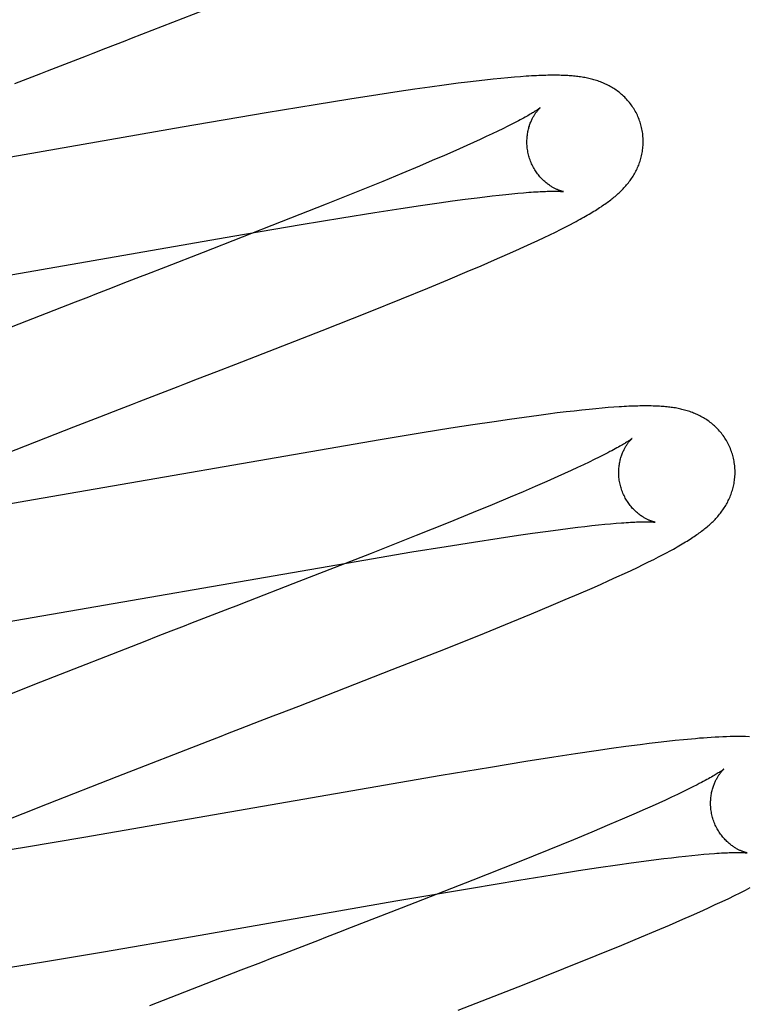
# Model space of a CAD drawing. Header units: inches. Extents: x 0 to 274, y 0 to 177.
# Tile 69 of 138: x 76.847 to 76.972, y 92.318 to 92.487. Entities that reach past the tile are written whole.
import ezdxf

# ---------------------------------------------------------------- set-up
doc = ezdxf.new("R2010")
doc.units = ezdxf.units.IN
doc.header["$LTSCALE"] = 15.069778
doc.header["$MEASUREMENT"] = 0
doc.linetypes.add('HIDDEN', pattern=[0.2, 0.1, -0.1])
doc.layers.add('DEFAULT_2', color=8, linetype='HIDDEN')

msp = doc.modelspace()

# ---------------------------------------------------------------- linework, layer by layer
at = {"layer": 'DEFAULT_2', "color": 8, "linetype": 'HIDDEN'}
for p, q in [((76.86152, 92.48205), (76.86483, 92.48333)), ((76.85596, 92.4799), (76.85819, 92.48076)), ((76.84586, 92.47599), (76.84811, 92.47686)), ((76.91969, 92.47572), (76.91719, 92.47538)), ((76.9221, 92.47604), (76.91969, 92.47572)), ((76.92366, 92.47623), (76.9221, 92.47604)), ((76.92519, 92.47641), (76.92366, 92.47623)), ((76.92669, 92.47658), (76.92519, 92.47641)), ((76.92811, 92.47674), (76.92669, 92.47658)), ((76.92943, 92.47687), (76.92811, 92.47674)), ((76.93064, 92.47698), (76.92943, 92.47687)), ((76.93177, 92.47708), (76.93064, 92.47698)), ((76.93281, 92.47716), (76.93177, 92.47708)), ((76.90827, 92.47407), (76.90348, 92.47332)), ((76.91194, 92.47462), (76.90827, 92.47407)), ((76.91461, 92.47501), (76.91194, 92.47462)), ((76.91719, 92.47538), (76.91461, 92.47501)), ((76.89747, 92.47235), (76.88907, 92.47095)), ((76.90348, 92.47332), (76.89747, 92.47235)), ((76.88907, 92.47095), (76.87461, 92.46847)), ((76.9314, 92.46904), (76.93062, 92.46865)), ((76.87461, 92.46847), (76.84056, 92.46252)), ((76.92793, 92.46734), (76.92692, 92.46687)), ((76.92889, 92.4678), (76.92793, 92.46734)), ((76.92978, 92.46823), (76.92889, 92.4678)), ((76.93062, 92.46865), (76.92978, 92.46823)), ((76.92473, 92.46586), (76.92356, 92.46533)), ((76.92585, 92.46637), (76.92473, 92.46586)), ((76.92692, 92.46687), (76.92585, 92.46637)), ((76.9217, 92.46451), (76.91972, 92.46365)), ((76.92356, 92.46533), (76.9217, 92.46451)), ((76.91764, 92.46275), (76.91544, 92.46182)), ((76.91972, 92.46365), (76.91764, 92.46275)), ((76.91237, 92.46053), (76.90912, 92.45919)), ((76.91544, 92.46182), (76.91237, 92.46053)), ((76.90912, 92.45919), (76.90484, 92.45745)), ((76.90484, 92.45745), (76.89939, 92.45527)), ((76.93133, 92.45706), (76.93235, 92.45715)), ((76.93235, 92.45715), (76.93332, 92.45724)), ((76.91563, 92.45505), (76.91884, 92.45551)), ((76.91884, 92.45551), (76.92112, 92.45583)), ((76.92112, 92.45583), (76.92329, 92.45612)), ((76.92329, 92.45612), (76.92535, 92.45638)), ((76.92535, 92.45638), (76.92666, 92.45654)), ((76.92666, 92.45654), (76.92791, 92.45669)), ((76.92791, 92.45669), (76.92911, 92.45683)), ((76.92911, 92.45683), (76.93025, 92.45695)), ((76.93025, 92.45695), (76.93133, 92.45706)), ((76.89939, 92.45527), (76.89168, 92.45221)), ((76.90209, 92.45294), (76.90777, 92.45385)), ((76.90777, 92.45385), (76.91224, 92.45454)), ((76.91224, 92.45454), (76.91563, 92.45505)), ((76.89168, 92.45221), (76.87827, 92.44697)), ((76.89507, 92.45178), (76.90209, 92.45294)), ((76.94126, 92.45173), (76.942, 92.45212)), ((76.88333, 92.44978), (76.89507, 92.45178)), ((76.93785, 92.45002), (76.93879, 92.45048)), ((76.93879, 92.45048), (76.93966, 92.45091)), ((76.93966, 92.45091), (76.94048, 92.45133)), ((76.94048, 92.45133), (76.94126, 92.45173)), ((76.82739, 92.44007), (76.88333, 92.44978)), ((76.93464, 92.4485), (76.93579, 92.44904)), ((76.93579, 92.44904), (76.93686, 92.44954)), ((76.93686, 92.44954), (76.93785, 92.45002)), ((76.87827, 92.44697), (76.87179, 92.44446)), ((76.93058, 92.44667), (76.93202, 92.44731)), ((76.93202, 92.44731), (76.93338, 92.44793)), ((76.93338, 92.44793), (76.93464, 92.4485)), ((76.92604, 92.4447), (76.92834, 92.44569)), ((76.92834, 92.44569), (76.93058, 92.44667)), ((76.92032, 92.44229), (76.92365, 92.44368)), ((76.92365, 92.44368), (76.92604, 92.4447)), ((76.86519, 92.44191), (76.86185, 92.44062)), ((76.8674, 92.44276), (76.86519, 92.44191)), ((76.91686, 92.44086), (76.92032, 92.44229)), ((76.86185, 92.44062), (76.85962, 92.43976)), ((76.91234, 92.43902), (76.91686, 92.44086)), ((76.90666, 92.43673), (76.91234, 92.43902)), ((76.85626, 92.43846), (76.84056, 92.43236)), ((76.89868, 92.43358), (76.90666, 92.43673)), ((76.88387, 92.4278), (76.89868, 92.43358)), ((76.88059, 92.42653), (76.88387, 92.4278)), ((76.87729, 92.42525), (76.88059, 92.42653)), ((76.87172, 92.4231), (76.87395, 92.42396)), ((76.8605, 92.41876), (76.86388, 92.42006)), ((76.94336, 92.41989), (76.94204, 92.41974)), ((76.9446, 92.42002), (76.94336, 92.41989)), ((76.94576, 92.42013), (76.9446, 92.42002)), ((76.94685, 92.42023), (76.94576, 92.42013)), ((76.94787, 92.42032), (76.94685, 92.42023)), ((76.94884, 92.42039), (76.94787, 92.42032)), ((76.85601, 92.41701), (76.8605, 92.41876)), ((76.93089, 92.41829), (76.92825, 92.41791)), ((76.93345, 92.41865), (76.93089, 92.41829)), ((76.93594, 92.41899), (76.93345, 92.41865)), ((76.93756, 92.4192), (76.93594, 92.41899)), ((76.93913, 92.4194), (76.93756, 92.4192)), ((76.94063, 92.41958), (76.93913, 92.4194)), ((76.94204, 92.41974), (76.94063, 92.41958)), ((76.84158, 92.41138), (76.85601, 92.41701)), ((76.92081, 92.41677), (76.91589, 92.41599)), ((76.9246, 92.41736), (76.92081, 92.41677)), ((76.92825, 92.41791), (76.9246, 92.41736)), ((76.91589, 92.41599), (76.9087, 92.4148)), ((76.9087, 92.4148), (76.84777, 92.40425)), ((76.94633, 92.41181), (76.94548, 92.4114)), ((76.94711, 92.41221), (76.94633, 92.41181)), ((76.94259, 92.41002), (76.94152, 92.40952)), ((76.94361, 92.4105), (76.94259, 92.41002)), ((76.94458, 92.41096), (76.94361, 92.4105)), ((76.94548, 92.4114), (76.94458, 92.41096)), ((76.9392, 92.40848), (76.93733, 92.40765)), ((76.94039, 92.40901), (76.9392, 92.40848)), ((76.94152, 92.40952), (76.94039, 92.40901)), ((76.93534, 92.40678), (76.93324, 92.40588)), ((76.93733, 92.40765), (76.93534, 92.40678)), ((76.93103, 92.40494), (76.92794, 92.40365)), ((76.93324, 92.40588), (76.93103, 92.40494)), ((76.84777, 92.40425), (76.83628, 92.40231)), ((76.92794, 92.40365), (76.92467, 92.4023)), ((76.92467, 92.4023), (76.92036, 92.40055)), ((76.92036, 92.40055), (76.91489, 92.39836)), ((76.93928, 92.39936), (76.94133, 92.39962)), ((76.94133, 92.39962), (76.94264, 92.39977)), ((76.94264, 92.39977), (76.94388, 92.39992)), ((76.94388, 92.39992), (76.94507, 92.40005)), ((76.94507, 92.40005), (76.94621, 92.40017)), ((76.94621, 92.40017), (76.94728, 92.40028)), ((76.94728, 92.40028), (76.9483, 92.40037)), ((76.9483, 92.40037), (76.94925, 92.40046)), ((76.91489, 92.39836), (76.90714, 92.39529)), ((76.9247, 92.39723), (76.92911, 92.39791)), ((76.92911, 92.39791), (76.93245, 92.39841)), ((76.93245, 92.39841), (76.93484, 92.39875)), ((76.93484, 92.39875), (76.93711, 92.39907)), ((76.93711, 92.39907), (76.93928, 92.39936)), ((76.91414, 92.39553), (76.92003, 92.39649)), ((76.92003, 92.39649), (76.9247, 92.39723)), ((76.90714, 92.39529), (76.89366, 92.39003)), ((76.90584, 92.39414), (76.91414, 92.39553)), ((76.9557, 92.39425), (76.95653, 92.39467)), ((76.95653, 92.39467), (76.95731, 92.39507)), ((76.84213, 92.3831), (76.90584, 92.39414)), ((76.95182, 92.39236), (76.95289, 92.39287)), ((76.95289, 92.39287), (76.95389, 92.39335)), ((76.95389, 92.39335), (76.95483, 92.39381)), ((76.95483, 92.39381), (76.9557, 92.39425)), ((76.94801, 92.39061), (76.94939, 92.39124)), ((76.94939, 92.39124), (76.95066, 92.39182)), ((76.95066, 92.39182), (76.95182, 92.39236)), ((76.89366, 92.39003), (76.88606, 92.38708)), ((76.94511, 92.38932), (76.94657, 92.38997)), ((76.94657, 92.38997), (76.94801, 92.39061)), ((76.9405, 92.38734), (76.94285, 92.38834)), ((76.94285, 92.38834), (76.94511, 92.38932)), ((76.93469, 92.3849), (76.93806, 92.38631)), ((76.93806, 92.38631), (76.9405, 92.38734)), ((76.88276, 92.3858), (76.88054, 92.38495)), ((76.93118, 92.38346), (76.93469, 92.3849)), ((76.9266, 92.38161), (76.93118, 92.38346)), ((76.87046, 92.38105), (76.86821, 92.38018)), ((76.87271, 92.38192), (76.87046, 92.38105)), ((76.91988, 92.37892), (76.9266, 92.38161)), ((76.86821, 92.38018), (76.85027, 92.37319)), ((76.91076, 92.37533), (76.91988, 92.37892)), ((76.89467, 92.36907), (76.91076, 92.37533)), ((76.85027, 92.37319), (76.84043, 92.3693)), ((76.88468, 92.36521), (76.88803, 92.3665)), ((76.88803, 92.3665), (76.89025, 92.36736)), ((76.88245, 92.36435), (76.88468, 92.36521)), ((76.86345, 92.35698), (76.87909, 92.36305)), ((76.95336, 92.36241), (76.95093, 92.36209)), ((76.95492, 92.36261), (76.95336, 92.36241)), ((76.95646, 92.36279), (76.95492, 92.36261)), ((76.95795, 92.36297), (76.95646, 92.36279)), ((76.95941, 92.36312), (76.95795, 92.36297)), ((76.96083, 92.36327), (76.95941, 92.36312)), ((76.94225, 92.36085), (76.93853, 92.36028)), ((76.94583, 92.36138), (76.94225, 92.36085)), ((76.94843, 92.36175), (76.94583, 92.36138)), ((76.95093, 92.36209), (76.94843, 92.36175)), ((76.93369, 92.35952), (76.92762, 92.35853)), ((76.93853, 92.36028), (76.93369, 92.35952)), ((76.92762, 92.35853), (76.91915, 92.35711)), ((76.85147, 92.35227), (76.86345, 92.35698)), ((76.91915, 92.35711), (76.85771, 92.34646)), ((76.96072, 92.35434), (76.95978, 92.35388)), ((76.9616, 92.35477), (76.96072, 92.35434)), ((76.96242, 92.35518), (76.9616, 92.35477)), ((76.96319, 92.35556), (76.96242, 92.35518)), ((76.84307, 92.34892), (76.85147, 92.35227)), ((76.95661, 92.35241), (76.95544, 92.35189)), ((76.95772, 92.35292), (76.95661, 92.35241)), ((76.95878, 92.35341), (76.95772, 92.35292)), ((76.95978, 92.35388), (76.95878, 92.35341)), ((76.95422, 92.35134), (76.9523, 92.3505)), ((76.95544, 92.35189), (76.95422, 92.35134)), ((76.95026, 92.34961), (76.94811, 92.3487)), ((76.9523, 92.3505), (76.95026, 92.34961)), ((76.94509, 92.34743), (76.94189, 92.3461)), ((76.94811, 92.3487), (76.94509, 92.34743)), ((76.85771, 92.34646), (76.84753, 92.34476)), ((76.94189, 92.3461), (76.93766, 92.34437)), ((76.84753, 92.34476), (76.83989, 92.34353)), ((76.93766, 92.34437), (76.93227, 92.3422)), ((76.97142, 92.34388), (76.97177, 92.34385)), ((76.93227, 92.3422), (76.92462, 92.33916)), ((76.94948, 92.3418), (76.9518, 92.34212)), ((76.9518, 92.34212), (76.95402, 92.34243)), ((76.95402, 92.34243), (76.95613, 92.3427)), ((76.95613, 92.3427), (76.95746, 92.34287)), ((76.95746, 92.34287), (76.95875, 92.34302)), ((76.95875, 92.34302), (76.95998, 92.34316)), ((76.95998, 92.34316), (76.96115, 92.34329)), ((76.96115, 92.34329), (76.96227, 92.34341)), ((76.96227, 92.34341), (76.96333, 92.34351)), ((76.96333, 92.34351), (76.96432, 92.3436)), ((76.96432, 92.3436), (76.96526, 92.34368)), ((76.93826, 92.34009), (76.94278, 92.3408)), ((76.94278, 92.3408), (76.94622, 92.34132)), ((76.94622, 92.34132), (76.94948, 92.3418)), ((76.92462, 92.33916), (76.91231, 92.33435)), ((76.92439, 92.33781), (76.93251, 92.33916)), ((76.93251, 92.33916), (76.93826, 92.34009)), ((76.91139, 92.33559), (76.92439, 92.33781)), ((76.97057, 92.337), (76.97146, 92.33744)), ((76.97146, 92.33744), (76.9723, 92.33787)), ((76.87643, 92.32948), (76.91139, 92.33559)), ((76.96628, 92.33495), (76.96748, 92.33551)), ((76.96748, 92.33551), (76.96859, 92.33603)), ((76.96859, 92.33603), (76.96962, 92.33653)), ((76.96962, 92.33653), (76.97057, 92.337)), ((76.91231, 92.33435), (76.90369, 92.331)), ((76.96218, 92.3331), (76.96362, 92.33374)), ((76.96362, 92.33374), (76.96499, 92.33436)), ((76.96499, 92.33436), (76.96628, 92.33495)), ((76.9584, 92.33145), (76.96069, 92.33244)), ((76.96069, 92.33244), (76.96218, 92.3331)), ((76.90369, 92.331), (76.9015, 92.33015)), ((76.95362, 92.32942), (76.95605, 92.33044)), ((76.95605, 92.33044), (76.9584, 92.33145)), ((76.86112, 92.32685), (76.87643, 92.32948)), ((76.95024, 92.32801), (76.95362, 92.32942)), ((76.89372, 92.32715), (76.89148, 92.32628)), ((76.94582, 92.3262), (76.95024, 92.32801)), ((76.85077, 92.32513), (76.86112, 92.32685)), ((76.94026, 92.32396), (76.94582, 92.3262)), ((76.84295, 92.32386), (76.85077, 92.32513)), ((76.88473, 92.32367), (76.86899, 92.31755)), ((76.88811, 92.32498), (76.88473, 92.32367)), ((76.93344, 92.32125), (76.94026, 92.32396)), ((76.92211, 92.3168), (76.93344, 92.32125))]:
    msp.add_line(p, q, dxfattribs=at)
for points in [[(76.86483, 92.48333), (76.86593, 92.48376), (76.8819, 92.48998)], [(76.85819, 92.48076), (76.85931, 92.48119), (76.86152, 92.48205)], [(76.85148, 92.47817), (76.85372, 92.47903), (76.85596, 92.4799)], [(76.84811, 92.47686), (76.85036, 92.47773), (76.85148, 92.47817)], [(76.95351, 92.46888), (76.95344, 92.4691), (76.95337, 92.46935), (76.95328, 92.46959), (76.95319, 92.46983), (76.9531, 92.47008), (76.953, 92.47031), (76.95289, 92.47055), (76.95278, 92.47078), (76.95266, 92.47101), (76.95253, 92.47124), (76.95241, 92.47146), (76.95227, 92.47168), (76.95213, 92.4719), (76.95199, 92.47211), (76.95184, 92.47231), (76.95169, 92.47252), (76.95154, 92.47271), (76.95138, 92.47291), (76.95122, 92.4731), (76.95105, 92.47328), (76.95088, 92.47346), (76.95071, 92.47364), (76.95053, 92.47381), (76.95035, 92.47397), (76.95017, 92.47413), (76.94999, 92.47429), (76.94981, 92.47444), (76.94962, 92.47458), (76.94943, 92.47472), (76.94924, 92.47486), (76.94904, 92.475), (76.94884, 92.47513), (76.94864, 92.47525), (76.94844, 92.47537), (76.94823, 92.47549), (76.94803, 92.4756), (76.94782, 92.47571), (76.94761, 92.47581), (76.9474, 92.47591), (76.94719, 92.47601), (76.94698, 92.4761), (76.94676, 92.47619), (76.94654, 92.47627), (76.94633, 92.47635), (76.94611, 92.47643), (76.94588, 92.4765), (76.94566, 92.47657), (76.94543, 92.47664), (76.94521, 92.4767), (76.94498, 92.47676), (76.94476, 92.47682), (76.94453, 92.47687), (76.9443, 92.47692), (76.94407, 92.47697), (76.94384, 92.47701), (76.94361, 92.47705), (76.94338, 92.47709), (76.94314, 92.47713), (76.94291, 92.47716), (76.94267, 92.47719), (76.94243, 92.47722), (76.94218, 92.47724), (76.94194, 92.47727), (76.94169, 92.47729), (76.94143, 92.47731), (76.94117, 92.47733), (76.94091, 92.47735), (76.94063, 92.47736), (76.94036, 92.47737), (76.94007, 92.47739), (76.93978, 92.47739), (76.93948, 92.4774), (76.93917, 92.47741), (76.93885, 92.47741), (76.93853, 92.47741), (76.9382, 92.47741), (76.93785, 92.4774), (76.9375, 92.4774), (76.93713, 92.47739), (76.93676, 92.47738), (76.93637, 92.47737), (76.93598, 92.47735), (76.93557, 92.47733), (76.93514, 92.47731), (76.93471, 92.47729), (76.93426, 92.47726), (76.93379, 92.47723), (76.93281, 92.47716)], [(76.93619, 92.47182), (76.93618, 92.47182), (76.93617, 92.47181), (76.93615, 92.47179), (76.93612, 92.47177), (76.93608, 92.47174), (76.93604, 92.47171), (76.93598, 92.47167), (76.93592, 92.47162), (76.93585, 92.47157), (76.93576, 92.47151), (76.93567, 92.47145), (76.93556, 92.47138), (76.93544, 92.4713), (76.93531, 92.47122), (76.93517, 92.47113), (76.93502, 92.47103), (76.93485, 92.47093), (76.93468, 92.47083), (76.93449, 92.47071), (76.93428, 92.4706), (76.93407, 92.47047), (76.93384, 92.47034), (76.93359, 92.47021), (76.93333, 92.47006), (76.93306, 92.46991), (76.93276, 92.46975), (76.93245, 92.46959), (76.93212, 92.46941), (76.93176, 92.46923), (76.9314, 92.46904)], [(76.93424, 92.46353), (76.93418, 92.46372), (76.93413, 92.46396), (76.93408, 92.46419), (76.93404, 92.46443), (76.934, 92.46466), (76.93397, 92.46489), (76.93394, 92.46513), (76.93392, 92.46536), (76.93391, 92.46559), (76.9339, 92.46582), (76.9339, 92.46605), (76.93391, 92.46627), (76.93392, 92.46649), (76.93393, 92.46671), (76.93395, 92.46693), (76.93398, 92.46714), (76.93401, 92.46735), (76.93404, 92.46756), (76.93408, 92.46776), (76.93412, 92.46795), (76.93417, 92.46814), (76.93421, 92.46833), (76.93426, 92.46851), (76.93432, 92.46868), (76.93437, 92.46885), (76.93443, 92.46902), (76.93449, 92.46918), (76.93455, 92.46933), (76.93461, 92.46948), (76.93468, 92.46963), (76.93474, 92.46977), (76.93481, 92.4699), (76.93487, 92.47003), (76.93494, 92.47015), (76.935, 92.47027), (76.93507, 92.47039), (76.93514, 92.4705), (76.9352, 92.47061), (76.93527, 92.47071), (76.93533, 92.4708), (76.9354, 92.4709), (76.93546, 92.47099), (76.93552, 92.47107), (76.93558, 92.47115), (76.93564, 92.47123), (76.9357, 92.4713), (76.93575, 92.47137), (76.93581, 92.47143), (76.93586, 92.47149), (76.93591, 92.47154), (76.93595, 92.47159), (76.936, 92.47164), (76.93604, 92.47168), (76.93607, 92.47171), (76.9361, 92.47174), (76.93613, 92.47177), (76.93615, 92.47179), (76.93617, 92.47181), (76.93618, 92.47182), (76.93619, 92.47182)], [(76.942, 92.45212), (76.94236, 92.45231), (76.94271, 92.4525), (76.94304, 92.45268), (76.94337, 92.45286), (76.94369, 92.45304), (76.94399, 92.45322), (76.94429, 92.45339), (76.94459, 92.45356), (76.94487, 92.45372), (76.94514, 92.45389), (76.94541, 92.45405), (76.94567, 92.45421), (76.94592, 92.45437), (76.94617, 92.45453), (76.94641, 92.45468), (76.94664, 92.45483), (76.94686, 92.45498), (76.94709, 92.45513), (76.9473, 92.45528), (76.94751, 92.45543), (76.94771, 92.45558), (76.94792, 92.45572), (76.94811, 92.45587), (76.94831, 92.45602), (76.9485, 92.45616), (76.94868, 92.45631), (76.94887, 92.45646), (76.94905, 92.45661), (76.94923, 92.45677), (76.94941, 92.45692), (76.94958, 92.45708), (76.94976, 92.45724), (76.94993, 92.4574), (76.9501, 92.45756), (76.95026, 92.45773), (76.95043, 92.45789), (76.95059, 92.45806), (76.95075, 92.45824), (76.9509, 92.45841), (76.95105, 92.45859), (76.9512, 92.45877), (76.95135, 92.45895), (76.95149, 92.45914), (76.95163, 92.45932), (76.95177, 92.45951), (76.9519, 92.4597), (76.95203, 92.45989), (76.95215, 92.46009), (76.95228, 92.46029), (76.95239, 92.46049), (76.95251, 92.4607), (76.95262, 92.46091), (76.95273, 92.46112), (76.95283, 92.46134), (76.95293, 92.46155), (76.95303, 92.46177), (76.95312, 92.46199), (76.9532, 92.46221), (76.95328, 92.46244), (76.95336, 92.46266), (76.95343, 92.46289), (76.9535, 92.46313), (76.95356, 92.46336), (76.95362, 92.4636), (76.95367, 92.46384), (76.95372, 92.46409), (76.95376, 92.46434), (76.9538, 92.46458), (76.95383, 92.46483), (76.95385, 92.46509), (76.95387, 92.46534), (76.95389, 92.46559), (76.95389, 92.46585), (76.95389, 92.46611), (76.95389, 92.46636), (76.95388, 92.46662), (76.95386, 92.46688), (76.95384, 92.46714), (76.95381, 92.4674), (76.95377, 92.46765), (76.95373, 92.46791), (76.95368, 92.46817), (76.95362, 92.46842), (76.95356, 92.46867), (76.95351, 92.46888)], [(76.94018, 92.45743), (76.94019, 92.45743), (76.94018, 92.45743), (76.94017, 92.45743), (76.94015, 92.45744), (76.94012, 92.45744), (76.94008, 92.45745), (76.94004, 92.45746), (76.93999, 92.45747), (76.93993, 92.45749), (76.93987, 92.4575), (76.93981, 92.45752), (76.93974, 92.45754), (76.93966, 92.45757), (76.93958, 92.45759), (76.9395, 92.45762), (76.93941, 92.45765), (76.93932, 92.45769), (76.93923, 92.45773), (76.93914, 92.45777), (76.93904, 92.45781), (76.93893, 92.45786), (76.93883, 92.45791), (76.93872, 92.45796), (76.93861, 92.45802), (76.93849, 92.45808), (76.93838, 92.45814), (76.93826, 92.45821), (76.93814, 92.45828), (76.93801, 92.45836), (76.93789, 92.45844), (76.93776, 92.45853), (76.93763, 92.45862), (76.9375, 92.45871), (76.93737, 92.45882), (76.93724, 92.45892), (76.9371, 92.45903), (76.93697, 92.45915), (76.93683, 92.45927), (76.9367, 92.4594), (76.93656, 92.45953), (76.93642, 92.45967), (76.93629, 92.45982), (76.93615, 92.45997), (76.93602, 92.46013), (76.93588, 92.46029), (76.93575, 92.46046), (76.93562, 92.46064), (76.9355, 92.46082), (76.93537, 92.461), (76.93525, 92.46119), (76.93514, 92.46139), (76.93502, 92.46159), (76.93492, 92.46179), (76.93481, 92.462), (76.93471, 92.46221), (76.93462, 92.46243), (76.93453, 92.46265), (76.93445, 92.46287), (76.93437, 92.4631), (76.9343, 92.46333), (76.93424, 92.46353)], [(76.93332, 92.45724), (76.93422, 92.45731), (76.93465, 92.45734), (76.93506, 92.45737), (76.93544, 92.45739), (76.93581, 92.45741), (76.93616, 92.45743), (76.93649, 92.45745), (76.9368, 92.45746), (76.9371, 92.45747), (76.93738, 92.45748), (76.93765, 92.45749), (76.9379, 92.45749), (76.93814, 92.4575), (76.93836, 92.4575), (76.93857, 92.4575), (76.93876, 92.4575), (76.93895, 92.4575), (76.93911, 92.45749), (76.93927, 92.45749), (76.93941, 92.45749), (76.93954, 92.45748), (76.93965, 92.45747), (76.93975, 92.45747), (76.93985, 92.45746), (76.93993, 92.45746), (76.93999, 92.45745), (76.94005, 92.45744), (76.9401, 92.45744), (76.94013, 92.45743), (76.94016, 92.45743), (76.94018, 92.45743), (76.94018, 92.45743)], [(76.87179, 92.44446), (76.8685, 92.44319), (76.8674, 92.44276)], [(76.85962, 92.43976), (76.8585, 92.43932), (76.85626, 92.43846)], [(76.87395, 92.42396), (76.87507, 92.42439), (76.87729, 92.42525)], [(76.86724, 92.42136), (76.86949, 92.42223), (76.87172, 92.4231)], [(76.86388, 92.42006), (76.86612, 92.42093), (76.86724, 92.42136)], [(76.9693, 92.41209), (76.96924, 92.41231), (76.96916, 92.41255), (76.96907, 92.4128), (76.96898, 92.41304), (76.96889, 92.41328), (76.96879, 92.41352), (76.96868, 92.41376), (76.96857, 92.41399), (76.96845, 92.41422), (76.96833, 92.41445), (76.9682, 92.41467), (76.96807, 92.41489), (76.96793, 92.4151), (76.96779, 92.41531), (76.96764, 92.41552), (76.96749, 92.41572), (76.96733, 92.41592), (76.96717, 92.41611), (76.96701, 92.4163), (76.96685, 92.41648), (76.96668, 92.41666), (76.9665, 92.41684), (76.96633, 92.41701), (76.96615, 92.41717), (76.96597, 92.41733), (76.96579, 92.41749), (76.96561, 92.41764), (76.96542, 92.41778), (76.96523, 92.41793), (76.96504, 92.41806), (76.96484, 92.4182), (76.96464, 92.41833), (76.96444, 92.41845), (76.96424, 92.41858), (76.96403, 92.41869), (76.96383, 92.41881), (76.96362, 92.41891), (76.96341, 92.41902), (76.9632, 92.41912), (76.96299, 92.41921), (76.96278, 92.4193), (76.96257, 92.41939), (76.96235, 92.41948), (76.96213, 92.41956), (76.96191, 92.41963), (76.96169, 92.41971), (76.96147, 92.41978), (76.96124, 92.41984), (76.96102, 92.41991), (76.96079, 92.41997), (76.96056, 92.42002), (76.96034, 92.42008), (76.96011, 92.42013), (76.95988, 92.42017), (76.95965, 92.42022), (76.95942, 92.42026), (76.95919, 92.4203), (76.95895, 92.42033), (76.95872, 92.42036), (76.95848, 92.4204), (76.95824, 92.42042), (76.958, 92.42045), (76.95775, 92.42048), (76.9575, 92.4205), (76.95725, 92.42052), (76.95699, 92.42054), (76.95672, 92.42055), (76.95645, 92.42057), (76.95617, 92.42058), (76.95588, 92.42059), (76.95559, 92.4206), (76.95529, 92.42061), (76.95498, 92.42061), (76.95466, 92.42062), (76.95434, 92.42062), (76.95401, 92.42062), (76.95366, 92.42061), (76.95332, 92.42061), (76.95296, 92.4206), (76.95259, 92.42059), (76.95221, 92.42058), (76.95183, 92.42056), (76.95143, 92.42055), (76.95103, 92.42053), (76.95061, 92.4205), (76.95018, 92.42048), (76.94975, 92.42045), (76.94884, 92.42039)], [(76.95198, 92.41503), (76.95197, 92.41502), (76.95196, 92.41501), (76.95193, 92.415), (76.9519, 92.41497), (76.95186, 92.41494), (76.95182, 92.41491), (76.95176, 92.41486), (76.95169, 92.41482), (76.95161, 92.41476), (76.95152, 92.4147), (76.95142, 92.41463), (76.9513, 92.41455), (76.95118, 92.41447), (76.95103, 92.41438), (76.95088, 92.41429), (76.95071, 92.41418), (76.95052, 92.41407), (76.95032, 92.41395), (76.95011, 92.41382), (76.94988, 92.41369), (76.94963, 92.41355), (76.94937, 92.41341), (76.94909, 92.41325), (76.9488, 92.4131), (76.9485, 92.41293), (76.94817, 92.41276), (76.94783, 92.41258), (76.94748, 92.4124), (76.94711, 92.41221)], [(76.95003, 92.40674), (76.94998, 92.40693), (76.94992, 92.40717), (76.94987, 92.4074), (76.94983, 92.40764), (76.94979, 92.40787), (76.94976, 92.40811), (76.94973, 92.40834), (76.94971, 92.40857), (76.9497, 92.40881), (76.94969, 92.40903), (76.94969, 92.40926), (76.9497, 92.40949), (76.94971, 92.40971), (76.94972, 92.40993), (76.94974, 92.41015), (76.94977, 92.41036), (76.9498, 92.41057), (76.94983, 92.41077), (76.94987, 92.41097), (76.94991, 92.41117), (76.94996, 92.41136), (76.95001, 92.41155), (76.95006, 92.41173), (76.95011, 92.4119), (76.95017, 92.41207), (76.95023, 92.41224), (76.95028, 92.4124), (76.95035, 92.41255), (76.95041, 92.4127), (76.95047, 92.41284), (76.95054, 92.41298), (76.9506, 92.41312), (76.95067, 92.41325), (76.95073, 92.41337), (76.9508, 92.41349), (76.95087, 92.41361), (76.95093, 92.41372), (76.951, 92.41382), (76.95106, 92.41392), (76.95113, 92.41402), (76.95119, 92.41411), (76.95126, 92.4142), (76.95132, 92.41429), (76.95138, 92.41437), (76.95144, 92.41444), (76.9515, 92.41452), (76.95155, 92.41458), (76.9516, 92.41465), (76.95166, 92.4147), (76.9517, 92.41476), (76.95175, 92.41481), (76.95179, 92.41485), (76.95183, 92.41489), (76.95187, 92.41493), (76.9519, 92.41496), (76.95192, 92.41498), (76.95195, 92.415), (76.95196, 92.41502), (76.95197, 92.41503), (76.95198, 92.41503)], [(76.95731, 92.39507), (76.95768, 92.39527), (76.95804, 92.39546), (76.9584, 92.39565), (76.95874, 92.39584), (76.95908, 92.39603), (76.95941, 92.39621), (76.95972, 92.39639), (76.96003, 92.39657), (76.96033, 92.39674), (76.96062, 92.39691), (76.9609, 92.39708), (76.96118, 92.39725), (76.96145, 92.39741), (76.96171, 92.39757), (76.96196, 92.39773), (76.9622, 92.39789), (76.96244, 92.39805), (76.96267, 92.3982), (76.9629, 92.39836), (76.96311, 92.39851), (76.96333, 92.39866), (76.96353, 92.3988), (76.96374, 92.39895), (76.96393, 92.3991), (76.96413, 92.39925), (76.96432, 92.3994), (76.96451, 92.39955), (76.96469, 92.3997), (76.96487, 92.39985), (76.96505, 92.4), (76.96523, 92.40015), (76.9654, 92.40031), (76.96557, 92.40047), (76.96574, 92.40063), (76.96591, 92.40079), (76.96608, 92.40096), (76.96624, 92.40113), (76.9664, 92.4013), (76.96656, 92.40147), (76.96671, 92.40164), (76.96686, 92.40182), (76.96701, 92.402), (76.96716, 92.40218), (76.9673, 92.40237), (76.96744, 92.40255), (76.96757, 92.40274), (76.9677, 92.40293), (76.96783, 92.40312), (76.96796, 92.40332), (76.96808, 92.40352), (76.9682, 92.40372), (76.96831, 92.40393), (76.96842, 92.40414), (76.96853, 92.40435), (76.96863, 92.40456), (76.96873, 92.40478), (76.96882, 92.405), (76.96891, 92.40522), (76.969, 92.40544), (76.96908, 92.40566), (76.96915, 92.40589), (76.96923, 92.40612), (76.96929, 92.40635), (76.96936, 92.40659), (76.96941, 92.40683), (76.96946, 92.40707), (76.96951, 92.40731), (76.96955, 92.40756), (76.96959, 92.4078), (76.96962, 92.40805), (76.96965, 92.4083), (76.96966, 92.40856), (76.96968, 92.40881), (76.96968, 92.40907), (76.96969, 92.40932), (76.96968, 92.40958), (76.96967, 92.40984), (76.96965, 92.41009), (76.96963, 92.41035), (76.9696, 92.41061), (76.96956, 92.41087), (76.96952, 92.41112), (76.96947, 92.41138), (76.96941, 92.41163), (76.96935, 92.41188), (76.9693, 92.41209)], [(76.95598, 92.40064), (76.95598, 92.40064), (76.95597, 92.40064), (76.95596, 92.40064), (76.95594, 92.40064), (76.95591, 92.40065), (76.95587, 92.40066), (76.95583, 92.40067), (76.95578, 92.40068), (76.95573, 92.40069), (76.95567, 92.40071), (76.9556, 92.40073), (76.95554, 92.40075), (76.95546, 92.40077), (76.95538, 92.4008), (76.9553, 92.40083), (76.95521, 92.40086), (76.95512, 92.4009), (76.95503, 92.40093), (76.95493, 92.40097), (76.95483, 92.40102), (76.95473, 92.40106), (76.95463, 92.40111), (76.95452, 92.40117), (76.95441, 92.40122), (76.95429, 92.40128), (76.95418, 92.40135), (76.95406, 92.40142), (76.95394, 92.40149), (76.95381, 92.40156), (76.95369, 92.40165), (76.95356, 92.40173), (76.95343, 92.40182), (76.9533, 92.40192), (76.95317, 92.40202), (76.95303, 92.40213), (76.9529, 92.40224), (76.95277, 92.40235), (76.95263, 92.40247), (76.95249, 92.4026), (76.95236, 92.40274), (76.95222, 92.40288), (76.95208, 92.40302), (76.95195, 92.40317), (76.95181, 92.40333), (76.95168, 92.4035), (76.95155, 92.40367), (76.95142, 92.40384), (76.95129, 92.40402), (76.95117, 92.40421), (76.95105, 92.4044), (76.95093, 92.40459), (76.95082, 92.40479), (76.95071, 92.405), (76.9506, 92.40521), (76.9505, 92.40542), (76.95041, 92.40564), (76.95032, 92.40586), (76.95024, 92.40608), (76.95016, 92.40631), (76.95009, 92.40654), (76.95003, 92.40674)], [(76.94925, 92.40046), (76.95014, 92.40053), (76.95057, 92.40056), (76.95097, 92.40058), (76.95136, 92.40061), (76.95173, 92.40063), (76.95209, 92.40065), (76.95243, 92.40066), (76.95275, 92.40068), (76.95306, 92.40069), (76.95335, 92.4007), (76.95363, 92.4007), (76.95388, 92.40071), (76.95413, 92.40071), (76.95435, 92.40071), (76.95456, 92.40071), (76.95474, 92.40071), (76.95491, 92.4007), (76.95507, 92.4007), (76.95521, 92.40069), (76.95534, 92.40069), (76.95545, 92.40068), (76.95555, 92.40068), (76.95564, 92.40067), (76.95572, 92.40066), (76.95579, 92.40066), (76.95584, 92.40065), (76.95589, 92.40065), (76.95593, 92.40064), (76.95595, 92.40064), (76.95597, 92.40064), (76.95598, 92.40064)], [(76.88606, 92.38708), (76.88386, 92.38623), (76.88276, 92.3858)], [(76.88054, 92.38495), (76.87831, 92.38408), (76.87607, 92.38322)], [(76.87607, 92.38322), (76.87495, 92.38279), (76.87271, 92.38192)], [(76.89025, 92.36736), (76.89136, 92.36779), (76.89467, 92.36907)], [(76.87909, 92.36305), (76.88133, 92.36391), (76.88245, 92.36435)], [(76.97217, 92.36378), (76.97151, 92.36381), (76.97084, 92.36382), (76.97018, 92.36383), (76.96953, 92.36382), (76.96887, 92.36381), (76.96822, 92.36379), (76.96756, 92.36377), (76.96691, 92.36374), (76.96625, 92.3637), (76.96559, 92.36366), (76.96492, 92.36362), (76.96426, 92.36357), (76.96358, 92.36352), (76.9629, 92.36346), (76.96222, 92.3634), (76.96083, 92.36327)], [(76.96777, 92.35824), (76.96776, 92.35823), (76.96774, 92.35822), (76.96772, 92.3582), (76.96769, 92.35818), (76.96765, 92.35815), (76.9676, 92.35811), (76.96754, 92.35807), (76.96747, 92.35802), (76.96739, 92.35796), (76.96729, 92.3579), (76.96719, 92.35782), (76.96707, 92.35775), (76.96694, 92.35766), (76.96679, 92.35757), (76.96664, 92.35747), (76.96646, 92.35737), (76.96627, 92.35725), (76.96607, 92.35713), (76.96585, 92.35701), (76.96562, 92.35687), (76.96537, 92.35673), (76.9651, 92.35658), (76.96482, 92.35643), (76.96453, 92.35627), (76.96421, 92.3561), (76.96389, 92.35593), (76.96354, 92.35575), (76.96319, 92.35556)], [(76.96582, 92.34994), (76.96577, 92.35014), (76.96571, 92.35038), (76.96566, 92.35061), (76.96562, 92.35085), (76.96558, 92.35108), (76.96555, 92.35132), (76.96552, 92.35155), (76.9655, 92.35178), (76.96549, 92.35202), (76.96549, 92.35225), (76.96548, 92.35247), (76.96549, 92.3527), (76.9655, 92.35292), (76.96551, 92.35314), (76.96554, 92.35336), (76.96556, 92.35357), (76.96559, 92.35378), (76.96562, 92.35399), (76.96566, 92.35419), (76.96571, 92.35439), (76.96575, 92.35458), (76.9658, 92.35476), (76.96585, 92.35494), (76.9659, 92.35512), (76.96596, 92.35529), (76.96602, 92.35545), (76.96608, 92.35561), (76.96614, 92.35576), (76.9662, 92.35591), (76.96627, 92.35606), (76.96633, 92.3562), (76.9664, 92.35633), (76.96646, 92.35646), (76.96653, 92.35659), (76.96659, 92.35671), (76.96666, 92.35682), (76.96673, 92.35693), (76.96679, 92.35704), (76.96686, 92.35714), (76.96692, 92.35724), (76.96699, 92.35733), (76.96705, 92.35742), (76.96711, 92.3575), (76.96717, 92.35758), (76.96723, 92.35766), (76.96729, 92.35773), (76.96735, 92.3578), (76.9674, 92.35786), (76.96745, 92.35792), (76.9675, 92.35797), (76.96754, 92.35802), (76.96759, 92.35806), (76.96763, 92.3581), (76.96766, 92.35814), (76.96769, 92.35817), (76.96772, 92.35819), (76.96774, 92.35821), (76.96775, 92.35823), (76.96777, 92.35824), (76.96777, 92.35824)], [(76.97177, 92.34385), (76.97176, 92.34385), (76.97175, 92.34385), (76.97172, 92.34385), (76.97169, 92.34386), (76.97166, 92.34387), (76.97162, 92.34388), (76.97157, 92.34389), (76.97151, 92.3439), (76.97146, 92.34392), (76.97139, 92.34394), (76.97132, 92.34396), (76.97125, 92.34398), (76.97117, 92.34401), (76.97109, 92.34404), (76.971, 92.34407), (76.97091, 92.34411), (76.97081, 92.34414), (76.97072, 92.34418), (76.97062, 92.34423), (76.97052, 92.34427), (76.97041, 92.34432), (76.9703, 92.34438), (76.97019, 92.34443), (76.97008, 92.3445), (76.96996, 92.34456), (76.96984, 92.34463), (76.96972, 92.3447), (76.9696, 92.34478), (76.96947, 92.34486), (76.96935, 92.34495), (76.96922, 92.34504), (76.96909, 92.34513), (76.96895, 92.34523), (76.96882, 92.34534), (76.96869, 92.34545), (76.96855, 92.34557), (76.96842, 92.34569), (76.96828, 92.34582), (76.96814, 92.34595), (76.96801, 92.34609), (76.96787, 92.34624), (76.96773, 92.34639), (76.9676, 92.34655), (76.96747, 92.34671), (76.96733, 92.34688), (76.96721, 92.34705), (76.96708, 92.34723), (76.96696, 92.34742), (76.96684, 92.34761), (76.96672, 92.3478), (76.96661, 92.348), (76.9665, 92.34821), (76.96639, 92.34842), (76.96629, 92.34863), (76.9662, 92.34885), (76.96611, 92.34907), (76.96603, 92.34929), (76.96595, 92.34952), (76.96588, 92.34974), (76.96582, 92.34994)], [(76.96526, 92.34368), (76.96613, 92.34375), (76.96655, 92.34378), (76.96695, 92.3438), (76.96733, 92.34383), (76.96769, 92.34385), (76.96804, 92.34386), (76.96837, 92.34388), (76.96868, 92.34389), (76.96898, 92.3439), (76.96927, 92.34391), (76.96953, 92.34391), (76.96978, 92.34392), (76.97001, 92.34392), (76.97023, 92.34392), (76.97043, 92.34392), (76.97062, 92.34391), (76.97079, 92.34391), (76.97094, 92.3439), (76.97108, 92.3439), (76.97121, 92.34389), (76.97132, 92.34389), (76.97142, 92.34388)], [(76.89818, 92.32887), (76.89596, 92.32801), (76.89372, 92.32715)], [(76.9015, 92.33015), (76.89929, 92.3293), (76.89818, 92.32887)], [(76.89148, 92.32628), (76.89036, 92.32585), (76.88811, 92.32498)]]:
    msp.add_lwpolyline(points, dxfattribs=at)

doc.saveas('drawing.dxf')
